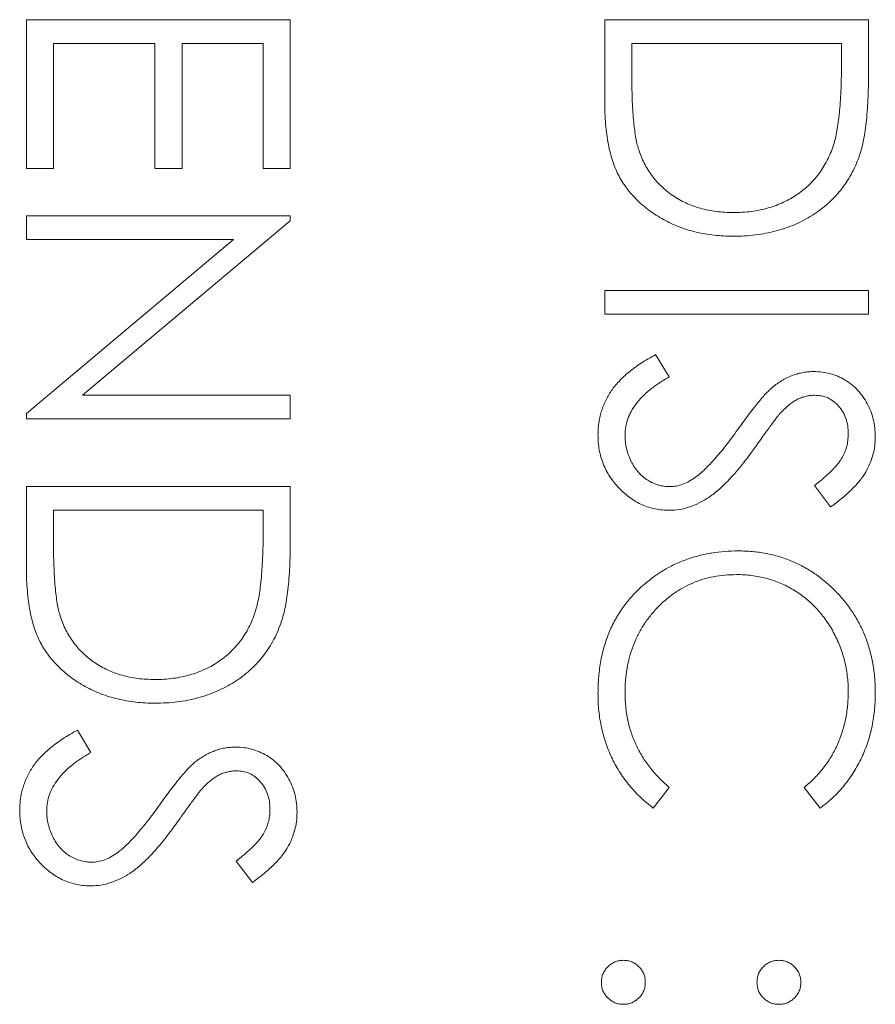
# Model space of a CAD drawing. Header units: millimetres. Extents: x 31 to 386, y -172 to 342.
# Tile 15 of 30: x 81.25 to 85.54, y 164.24 to 169.17. Entities that reach past the tile are written whole.
import ezdxf

# ---------------------------------------------------------------- set-up
doc = ezdxf.new("R2010")
doc.units = ezdxf.units.MM

msp = doc.modelspace()

# ---------------------------------------------------------------- linework, layer by layer
at = {"color": 7, "linetype": 'Continuous', "lineweight": 15}
for p, q in [((81.285, 169.1723), (82.6079, 169.1723)), ((81.285, 168.4261), (81.285, 169.1723)), ((82.6079, 169.1723), (82.6079, 168.4261)), ((84.185, 169.1723), (85.5079, 169.1723)), ((84.185, 168.7624), (84.185, 169.1723)), ((85.5079, 169.1723), (85.5079, 168.9052)), ((81.4207, 169.0536), (81.4207, 168.4261)), ((81.9295, 169.0536), (81.4207, 169.0536)), ((81.9295, 168.4261), (81.9295, 169.0536)), ((82.0652, 169.0536), (82.0652, 168.4261)), ((82.4722, 169.0536), (82.0652, 169.0536)), ((82.4722, 168.4261), (82.4722, 169.0536)), ((84.3207, 169.0536), (84.3207, 168.9018)), ((85.3722, 169.0536), (84.3207, 169.0536)), ((85.3722, 168.9606), (85.3722, 169.0536)), ((81.4207, 168.4261), (81.285, 168.4261)), ((82.0652, 168.4261), (81.9295, 168.4261)), ((82.6079, 168.4261), (82.4722, 168.4261)), ((81.285, 168.1886), (82.6079, 168.1886)), ((81.285, 168.0699), (81.285, 168.1886)), ((82.6079, 168.1637), (81.5667, 167.2897)), ((82.6079, 168.1886), (82.6079, 168.1637)), ((81.285, 167.198), (82.3238, 168.0699)), ((82.3238, 168.0699), (81.285, 168.0699)), ((84.185, 167.8155), (85.5079, 167.8155)), ((84.185, 167.6968), (84.185, 167.8155)), ((85.5079, 167.8155), (85.5079, 167.6968)), ((85.5079, 167.6968), (84.185, 167.6968)), ((84.4402, 167.4933), (84.5072, 167.3814)), ((81.5667, 167.2897), (82.6079, 167.2897)), ((82.6079, 167.2897), (82.6079, 167.171)), ((81.285, 167.171), (81.285, 167.198)), ((82.6079, 167.171), (81.285, 167.171)), ((81.285, 166.8318), (82.6079, 166.8318)), ((81.285, 166.4218), (81.285, 166.8318)), ((82.6079, 166.8318), (82.6079, 166.5647)), ((85.3179, 166.73), (85.2365, 166.8374)), ((81.4207, 166.7131), (81.4207, 166.5612)), ((82.4722, 166.7131), (81.4207, 166.7131)), ((82.4722, 166.6201), (82.4722, 166.7131)), ((81.5402, 165.6106), (81.6072, 165.4988)), ((84.5072, 165.3244), (84.4285, 165.2206)), ((85.2651, 165.2206), (85.1856, 165.3244)), ((82.4179, 164.8474), (82.3365, 164.9547))]:
    msp.add_line(p, q, dxfattribs=at)
for points, knots in [([(85.3351, 168.5541), (85.3382, 168.5652), (85.3447, 168.5888), (85.3518, 168.6273), (85.3581, 168.6706), (85.3634, 168.7189), (85.3672, 168.7722), (85.3701, 168.8305), (85.372, 168.8939), (85.3721, 168.9378), (85.3722, 168.9606)], [0, 0, 0, 0, 0.084319, 0.179285, 0.286583, 0.405111, 0.535593, 0.67819, 0.832976, 1, 1, 1, 1]), ([(84.3207, 168.9018), (84.3208, 168.88), (84.3209, 168.838), (84.3225, 168.7776), (84.3251, 168.7225), (84.3287, 168.6726), (84.3335, 168.6278), (84.3388, 168.5883), (84.3455, 168.554), (84.3515, 168.5332), (84.3543, 168.5236)], [0, 0, 0, 0, 0.171901, 0.330628, 0.475549, 0.606746, 0.725024, 0.829742, 0.921323, 1, 1, 1, 1]), ([(85.5079, 168.9052), (85.5077, 168.882), (85.5074, 168.8371), (85.5054, 168.7722), (85.5017, 168.7122), (85.4964, 168.6572), (85.49, 168.6072), (85.4818, 168.5621), (85.4722, 168.5219), (85.4641, 168.4971), (85.4602, 168.4854)], [0, 0, 0, 0, 0.164289, 0.317406, 0.458844, 0.589367, 0.707831, 0.81577, 0.91288, 1, 1, 1, 1]), ([(84.8297, 168.0869), (84.8134, 168.0871), (84.7812, 168.0876), (84.7337, 168.0918), (84.6876, 168.0979), (84.6431, 168.1074), (84.5999, 168.1189), (84.5584, 168.1336), (84.5182, 168.1505), (84.4799, 168.1701), (84.4436, 168.1917), (84.4093, 168.2149), (84.3777, 168.2396), (84.3485, 168.2662), (84.3218, 168.2941), (84.2974, 168.3237), (84.2758, 168.3551), (84.2561, 168.3879), (84.239, 168.4233), (84.2245, 168.4619), (84.2124, 168.5039), (84.2024, 168.5491), (84.1944, 168.5977), (84.1891, 168.6497), (84.1855, 168.7049), (84.1851, 168.7429), (84.185, 168.7624)], [0, 0, 0, 0, 0.046081, 0.090807, 0.134295, 0.177024, 0.218823, 0.260244, 0.30108, 0.341614, 0.381583, 0.42012, 0.458075, 0.494738, 0.531195, 0.566934, 0.602713, 0.638327, 0.674853, 0.713467, 0.754442, 0.797815, 0.843989, 0.893072, 0.944963, 1, 1, 1, 1]), ([(84.83, 168.2056), (84.8455, 168.2058), (84.8759, 168.2062), (84.9205, 168.211), (84.9634, 168.218), (85.0046, 168.2281), (85.0441, 168.241), (85.0819, 168.2571), (85.1181, 168.2755), (85.1521, 168.2974), (85.1843, 168.3213), (85.2138, 168.3479), (85.2406, 168.3768), (85.2652, 168.4075), (85.2866, 168.4409), (85.3058, 168.4764), (85.3221, 168.5143), (85.3307, 168.5407), (85.3351, 168.5541)], [0, 0, 0, 0, 0.0701512, 0.1378126, 0.2032262, 0.2671741, 0.330024, 0.3917943, 0.4530844, 0.5143339, 0.575, 0.6348655, 0.6941163, 0.7534416, 0.8131258, 0.8740797, 0.936007, 1, 1, 1, 1]), ([(84.3543, 168.5236), (84.3586, 168.5115), (84.367, 168.4877), (84.3823, 168.4533), (84.4005, 168.4213), (84.4206, 168.391), (84.4436, 168.3629), (84.4687, 168.3367), (84.4963, 168.3123), (84.5261, 168.2902), (84.5581, 168.2703), (84.592, 168.2531), (84.6273, 168.2381), (84.6646, 168.2262), (84.7036, 168.217), (84.7442, 168.2104), (84.7865, 168.2063), (84.8153, 168.2058), (84.83, 168.2056)], [0, 0, 0, 0, 0.062415, 0.123338, 0.183125, 0.241783, 0.300579, 0.35968, 0.418882, 0.479531, 0.540851, 0.602303, 0.664463, 0.727806, 0.792895, 0.859672, 0.928464, 1, 1, 1, 1]), ([(85.4602, 168.4854), (85.4544, 168.4701), (85.4428, 168.4399), (85.4211, 168.3968), (85.3964, 168.3562), (85.3688, 168.318), (85.3376, 168.2829), (85.3039, 168.2496), (85.2666, 168.2195), (85.2265, 168.192), (85.1841, 168.1671), (85.1394, 168.1455), (85.0926, 168.1276), (85.0439, 168.1127), (84.9932, 168.101), (84.9404, 168.093), (84.8857, 168.0877), (84.8486, 168.0871), (84.8297, 168.0869)], [0, 0, 0, 0, 0.061545, 0.121694, 0.181155, 0.239875, 0.298702, 0.357647, 0.417605, 0.478494, 0.540407, 0.602345, 0.665004, 0.728559, 0.793651, 0.860534, 0.929236, 1, 1, 1, 1]), ([(84.1511, 167.091), (84.1512, 167.101), (84.1516, 167.1208), (84.155, 167.1502), (84.1598, 167.179), (84.1675, 167.2068), (84.1767, 167.234), (84.1881, 167.2605), (84.2018, 167.2864), (84.2174, 167.3116), (84.2355, 167.3362), (84.2567, 167.36), (84.2802, 167.3837), (84.3069, 167.4067), (84.3361, 167.4293), (84.3682, 167.4512), (84.4031, 167.4728), (84.4276, 167.4863), (84.4402, 167.4933)], [0, 0, 0, 0, 0.057208, 0.113696, 0.169178, 0.224159, 0.27872, 0.333794, 0.389241, 0.445822, 0.503704, 0.564294, 0.627975, 0.695038, 0.765373, 0.839611, 0.917538, 1, 1, 1, 1]), ([(84.5072, 167.3814), (84.4898, 167.371), (84.4565, 167.3511), (84.4114, 167.3179), (84.3731, 167.2834), (84.3417, 167.2475), (84.3171, 167.2104), (84.2996, 167.1717), (84.2887, 167.1318), (84.2874, 167.1046), (84.2867, 167.091)], [0, 0, 0, 0, 0.159004, 0.304646, 0.438547, 0.562322, 0.677433, 0.786897, 0.893611, 1, 1, 1, 1]), ([(85.0317, 167.3345), (85.0395, 167.3404), (85.0548, 167.3519), (85.0787, 167.3671), (85.1032, 167.38), (85.1283, 167.3901), (85.1538, 167.3986), (85.1798, 167.4043), (85.2063, 167.4079), (85.2241, 167.4083), (85.2331, 167.4085)], [0, 0, 0, 0, 0.133507, 0.262559, 0.388264, 0.512667, 0.633722, 0.755394, 0.877553, 1, 1, 1, 1]), ([(85.2331, 167.4085), (85.2471, 167.408), (85.2748, 167.407), (85.3152, 167.3987), (85.3538, 167.3857), (85.3903, 167.3674), (85.4235, 167.3439), (85.454, 167.3167), (85.4796, 167.2842), (85.502, 167.2487), (85.5195, 167.2097), (85.5327, 167.1689), (85.5402, 167.1261), (85.5413, 167.0972), (85.5418, 167.0825)], [0, 0, 0, 0, 0.083785, 0.16578, 0.24628, 0.327461, 0.408797, 0.489715, 0.571376, 0.655523, 0.741019, 0.826547, 0.911989, 1, 1, 1, 1]), ([(84.8517, 167.1177), (84.8616, 167.1317), (84.8806, 167.1583), (84.9087, 167.1955), (84.9345, 167.2288), (84.958, 167.258), (84.9794, 167.2831), (84.9984, 167.3043), (85.0156, 167.321), (85.0267, 167.3303), (85.0317, 167.3345)], [0, 0, 0, 0, 0.181535, 0.347082, 0.495568, 0.628357, 0.74552, 0.845831, 0.930782, 1, 1, 1, 1]), ([(85.2386, 167.2897), (85.2316, 167.2896), (85.2174, 167.2893), (85.1964, 167.2851), (85.1755, 167.2798), (85.1547, 167.2714), (85.1338, 167.2597), (85.1122, 167.2444), (85.0899, 167.2251), (85.0754, 167.2103), (85.0677, 167.2025)], [0, 0, 0, 0, 0.107285, 0.214746, 0.322939, 0.434116, 0.553412, 0.686073, 0.834256, 1, 1, 1, 1]), ([(85.4061, 167.0957), (85.4057, 167.1094), (85.4048, 167.1358), (85.3951, 167.1732), (85.38, 167.2069), (85.3587, 167.2358), (85.3335, 167.2599), (85.3044, 167.2773), (85.2724, 167.2878), (85.25, 167.2891), (85.2386, 167.2897)], [0, 0, 0, 0, 0.143073, 0.275903, 0.402371, 0.528414, 0.650356, 0.765895, 0.880774, 1, 1, 1, 1]), ([(85.0677, 167.2025), (85.0651, 167.1996), (85.059, 167.1928), (85.0489, 167.1802), (85.0365, 167.1636), (85.0212, 167.1434), (85.0034, 167.1192), (84.9834, 167.091), (84.9605, 167.0592), (84.9445, 167.0367), (84.936, 167.0247)], [0, 0, 0, 0, 0.0525943, 0.124952, 0.2180939, 0.3335024, 0.4687892, 0.6249376, 0.801683, 1, 1, 1, 1]), ([(84.6408, 166.8792), (84.6484, 166.8852), (84.6643, 166.8976), (84.688, 166.919), (84.7124, 166.9441), (84.7385, 166.972), (84.765, 167.0038), (84.7933, 167.0385), (84.8223, 167.0769), (84.8417, 167.1038), (84.8517, 167.1177)], [0, 0, 0, 0, 0.0902792, 0.1895299, 0.2991979, 0.4189259, 0.5483763, 0.6881364, 0.8390835, 1, 1, 1, 1]), ([(84.5091, 166.7131), (84.4972, 166.7133), (84.4737, 166.7138), (84.4392, 166.7195), (84.4057, 166.7278), (84.3736, 166.7402), (84.3424, 166.7555), (84.3127, 166.7748), (84.2841, 166.7972), (84.2572, 166.823), (84.2325, 166.8511), (84.2105, 166.8808), (84.1922, 166.9122), (84.1772, 166.9451), (84.1655, 166.9795), (84.1571, 167.0153), (84.1519, 167.0527), (84.1513, 167.0781), (84.1511, 167.091)], [0, 0, 0, 0, 0.061484, 0.121775, 0.18092, 0.240256, 0.300114, 0.361146, 0.423501, 0.488669, 0.553954, 0.617581, 0.680238, 0.742187, 0.804663, 0.868259, 0.93302, 1, 1, 1, 1]), ([(84.2867, 167.091), (84.2871, 167.0794), (84.2877, 167.0564), (84.2939, 167.0225), (84.3033, 166.9897), (84.3168, 166.9584), (84.3332, 166.9293), (84.353, 166.9037), (84.3752, 166.8816), (84.3999, 166.8636), (84.4265, 166.8497), (84.4537, 166.8391), (84.4822, 166.8331), (84.5013, 166.8322), (84.5109, 166.8318)], [0, 0, 0, 0, 0.091264, 0.18093, 0.270088, 0.360156, 0.448343, 0.532666, 0.613834, 0.693982, 0.772716, 0.849335, 0.923967, 1, 1, 1, 1]), ([(85.2365, 166.8374), (85.2449, 166.8438), (85.261, 166.8563), (85.2835, 166.8753), (85.304, 166.8931), (85.3219, 166.9107), (85.338, 166.9271), (85.3519, 166.943), (85.3635, 166.9583), (85.3759, 166.9774), (85.3882, 167.0015), (85.3986, 167.0317), (85.4049, 167.0633), (85.4057, 167.0849), (85.4061, 167.0957)], [0, 0, 0, 0, 0.098469, 0.189629, 0.274184, 0.352183, 0.423199, 0.488551, 0.548473, 0.60144, 0.701198, 0.799592, 0.898545, 1, 1, 1, 1]), ([(85.5418, 167.0825), (85.5413, 167.0669), (85.5402, 167.0359), (85.5309, 166.9903), (85.5155, 166.9464), (85.4981, 166.9111), (85.4806, 166.8834), (85.4647, 166.8624), (85.4465, 166.841), (85.4257, 166.8192), (85.4024, 166.7973), (85.3765, 166.775), (85.3483, 166.7522), (85.3282, 166.7375), (85.3179, 166.73)], [0, 0, 0, 0, 0.1072328, 0.2132518, 0.3188304, 0.4267935, 0.483646, 0.5436038, 0.6083076, 0.6771268, 0.7506856, 0.8287134, 0.9121903, 1, 1, 1, 1]), ([(84.936, 167.0247), (84.9256, 167.0104), (84.9053, 166.9826), (84.8749, 166.943), (84.8452, 166.9071), (84.8163, 166.8748), (84.7885, 166.8458), (84.7615, 166.8203), (84.7354, 166.7981), (84.7019, 166.7742), (84.6608, 166.7498), (84.6104, 166.7289), (84.5598, 166.7157), (84.5259, 166.7139), (84.5091, 166.7131)], [0, 0, 0, 0, 0.096972, 0.187773, 0.272396, 0.351321, 0.424335, 0.491909, 0.554233, 0.611268, 0.716348, 0.81454, 0.908495, 1, 1, 1, 1]), ([(84.5109, 166.8318), (84.5219, 166.8324), (84.5443, 166.8335), (84.5774, 166.8431), (84.6101, 166.8581), (84.6303, 166.872), (84.6408, 166.8792)], [0, 0, 0, 0, 0.234723, 0.477158, 0.728556, 1, 1, 1, 1]), ([(82.4351, 166.2135), (82.4382, 166.2246), (82.4447, 166.2482), (82.4518, 166.2867), (82.4581, 166.33), (82.4634, 166.3784), (82.4672, 166.4317), (82.4701, 166.49), (82.472, 166.5534), (82.4721, 166.5973), (82.4722, 166.6201)], [0, 0, 0, 0, 0.0843186, 0.1792845, 0.2865825, 0.4051115, 0.5355929, 0.6781902, 0.8329758, 1, 1, 1, 1]), ([(81.4207, 166.5612), (81.4208, 166.5394), (81.4209, 166.4974), (81.4225, 166.4371), (81.4251, 166.382), (81.4287, 166.332), (81.4335, 166.2873), (81.4388, 166.2477), (81.4455, 166.2134), (81.4515, 166.1927), (81.4543, 166.1831)], [0, 0, 0, 0, 0.171901, 0.330628, 0.475549, 0.606746, 0.725024, 0.829742, 0.921323, 1, 1, 1, 1]), ([(82.6079, 166.5647), (82.6077, 166.5414), (82.6074, 166.4966), (82.6054, 166.4317), (82.6017, 166.3717), (82.5964, 166.3167), (82.59, 166.2666), (82.5818, 166.2216), (82.5722, 166.1813), (82.5641, 166.1566), (82.5602, 166.1449)], [0, 0, 0, 0, 0.1642892, 0.3174059, 0.4588436, 0.5893665, 0.7078313, 0.81577, 0.9128799, 1, 1, 1, 1]), ([(84.3824, 166.3418), (84.3989, 166.3552), (84.4316, 166.3818), (84.4846, 166.4159), (84.54, 166.445), (84.598, 166.4686), (84.6584, 166.4871), (84.7215, 166.4998), (84.7869, 166.5081), (84.8315, 166.5091), (84.8541, 166.5096)], [0, 0, 0, 0, 0.124329, 0.247156, 0.36878, 0.490734, 0.613614, 0.738958, 0.867311, 1, 1, 1, 1]), ([(84.8541, 166.5096), (84.8779, 166.509), (84.9247, 166.5078), (84.9934, 166.498), (85.0593, 166.4822), (85.1221, 166.4597), (85.1822, 166.4313), (85.2392, 166.3961), (85.2935, 166.3546), (85.3441, 166.3072), (85.3905, 166.2552), (85.4312, 166.1996), (85.4651, 166.1403), (85.4935, 166.0781), (85.5153, 166.0125), (85.5305, 165.9437), (85.54, 165.8718), (85.5412, 165.8227), (85.5418, 165.7977)], [0, 0, 0, 0, 0.064558, 0.127014, 0.187955, 0.248014, 0.307748, 0.368235, 0.42947, 0.492743, 0.556258, 0.618217, 0.679655, 0.741246, 0.803415, 0.866815, 0.932328, 1, 1, 1, 1]), ([(81.9297, 165.7463), (81.9134, 165.7466), (81.8812, 165.747), (81.8337, 165.7512), (81.7876, 165.7574), (81.7431, 165.7668), (81.6999, 165.7783), (81.6584, 165.793), (81.6182, 165.8099), (81.5799, 165.8296), (81.5436, 165.8512), (81.5093, 165.8744), (81.4777, 165.8991), (81.4485, 165.9256), (81.4218, 165.9536), (81.3974, 165.9832), (81.3758, 166.0145), (81.3561, 166.0474), (81.339, 166.0828), (81.3245, 166.1214), (81.3124, 166.1634), (81.3024, 166.2086), (81.2944, 166.2572), (81.2891, 166.3091), (81.2855, 166.3644), (81.2851, 166.4023), (81.285, 166.4218)], [0, 0, 0, 0, 0.046081, 0.090807, 0.134295, 0.177024, 0.218823, 0.260244, 0.30108, 0.341614, 0.381583, 0.42012, 0.458075, 0.494738, 0.531195, 0.566934, 0.602713, 0.638327, 0.674853, 0.713467, 0.754442, 0.797815, 0.843989, 0.893072, 0.944963, 1, 1, 1, 1]), ([(84.8451, 166.3908), (84.8256, 166.3904), (84.7872, 166.3894), (84.7309, 166.3811), (84.6771, 166.3684), (84.6259, 166.3494), (84.5768, 166.326), (84.5306, 166.2965), (84.4866, 166.2622), (84.4458, 166.2228), (84.4086, 166.1796), (84.3758, 166.1332), (84.3485, 166.0837), (84.3257, 166.0318), (84.3082, 165.977), (84.2959, 165.9194), (84.2879, 165.8591), (84.2871, 165.8179), (84.2867, 165.7969)], [0, 0, 0, 0, 0.064323, 0.12629, 0.186726, 0.246146, 0.305576, 0.365429, 0.426326, 0.48884, 0.551725, 0.613919, 0.675484, 0.737334, 0.800229, 0.864502, 0.931041, 1, 1, 1, 1]), ([(85.4061, 165.8052), (85.406, 165.8184), (85.4057, 165.8448), (85.4017, 165.884), (85.396, 165.9224), (85.3877, 165.9601), (85.3771, 165.997), (85.3645, 166.0333), (85.3488, 166.0686), (85.3315, 166.1032), (85.312, 166.1364), (85.2908, 166.1678), (85.2679, 166.1973), (85.2435, 166.2249), (85.2176, 166.2506), (85.1898, 166.2744), (85.1604, 166.296), (85.1297, 166.3159), (85.0977, 166.3338), (85.0644, 166.3487), (85.0304, 166.3619), (84.9952, 166.3724), (84.959, 166.3807), (84.9219, 166.3864), (84.8839, 166.3904), (84.8581, 166.3907), (84.8451, 166.3908)], [0, 0, 0, 0, 0.043955, 0.087502, 0.130463, 0.172752, 0.215403, 0.25765, 0.300153, 0.343121, 0.385925, 0.427686, 0.468818, 0.509492, 0.549883, 0.58998, 0.630405, 0.670869, 0.711384, 0.751627, 0.791776, 0.832459, 0.873319, 0.914543, 0.956924, 1, 1, 1, 1]), ([(84.1511, 165.7962), (84.1512, 165.8104), (84.1514, 165.8385), (84.1545, 165.8801), (84.1588, 165.9205), (84.1654, 165.9597), (84.1731, 165.9979), (84.1834, 166.0348), (84.1949, 166.0707), (84.2085, 166.1055), (84.2238, 166.1391), (84.2411, 166.1716), (84.2603, 166.2028), (84.2808, 166.2331), (84.3035, 166.2621), (84.328, 166.2899), (84.3541, 166.3168), (84.3729, 166.3334), (84.3824, 166.3418)], [0, 0, 0, 0, 0.069663, 0.13775, 0.203917, 0.26878, 0.332414, 0.394754, 0.45618, 0.516996, 0.577396, 0.637198, 0.696999, 0.756756, 0.816554, 0.876948, 0.938132, 1, 1, 1, 1]), ([(81.4543, 166.1831), (81.4586, 166.171), (81.467, 166.1471), (81.4823, 166.1128), (81.5005, 166.0807), (81.5206, 166.0505), (81.5436, 166.0224), (81.5687, 165.9961), (81.5963, 165.9718), (81.6261, 165.9496), (81.6581, 165.9298), (81.692, 165.9126), (81.7273, 165.8975), (81.7646, 165.8857), (81.8036, 165.8764), (81.8442, 165.8699), (81.8865, 165.8658), (81.9153, 165.8653), (81.93, 165.8651)], [0, 0, 0, 0, 0.062415, 0.123338, 0.183125, 0.241783, 0.300579, 0.35968, 0.418882, 0.479531, 0.540851, 0.602303, 0.664463, 0.727806, 0.792895, 0.859672, 0.928464, 1, 1, 1, 1]), ([(81.93, 165.8651), (81.9455, 165.8652), (81.9759, 165.8656), (82.0205, 165.8704), (82.0634, 165.8774), (82.1046, 165.8875), (82.1441, 165.9004), (82.1819, 165.9165), (82.2181, 165.9349), (82.2521, 165.9568), (82.2843, 165.9808), (82.3138, 166.0074), (82.3406, 166.0362), (82.3652, 166.0669), (82.3866, 166.1004), (82.4058, 166.1358), (82.4221, 166.1737), (82.4307, 166.2001), (82.4351, 166.2135)], [0, 0, 0, 0, 0.070151, 0.137813, 0.203226, 0.267174, 0.330024, 0.391794, 0.453084, 0.514334, 0.575, 0.634865, 0.694116, 0.753442, 0.813126, 0.87408, 0.936007, 1, 1, 1, 1]), ([(82.5602, 166.1449), (82.5544, 166.1296), (82.5428, 166.0993), (82.5211, 166.0562), (82.4964, 166.0157), (82.4688, 165.9774), (82.4376, 165.9423), (82.4039, 165.9091), (82.3666, 165.879), (82.3265, 165.8514), (82.2841, 165.8266), (82.2394, 165.805), (82.1926, 165.787), (82.1439, 165.7722), (82.0932, 165.7604), (82.0404, 165.7524), (81.9857, 165.7471), (81.9486, 165.7466), (81.9297, 165.7463)], [0, 0, 0, 0, 0.061545, 0.121694, 0.181155, 0.239875, 0.298702, 0.357647, 0.417605, 0.478494, 0.540407, 0.602345, 0.665004, 0.728559, 0.793651, 0.860534, 0.929236, 1, 1, 1, 1]), ([(84.4285, 165.2206), (84.4177, 165.2289), (84.3962, 165.2456), (84.3659, 165.2726), (84.3373, 165.3011), (84.3108, 165.3312), (84.2858, 165.3626), (84.263, 165.3959), (84.2421, 165.4306), (84.223, 165.4666), (84.206, 165.504), (84.1915, 165.5425), (84.179, 165.5821), (84.1687, 165.6228), (84.1606, 165.6647), (84.1552, 165.7075), (84.1516, 165.7515), (84.1512, 165.7811), (84.1511, 165.7962)], [0, 0, 0, 0, 0.061674, 0.123053, 0.183475, 0.243727, 0.304279, 0.364863, 0.425946, 0.487391, 0.54922, 0.611144, 0.673529, 0.736961, 0.800785, 0.866013, 0.932101, 1, 1, 1, 1]), ([(84.2867, 165.7969), (84.2874, 165.7739), (84.2886, 165.7284), (84.2993, 165.6617), (84.3165, 165.5979), (84.3407, 165.5369), (84.3721, 165.479), (84.4101, 165.424), (84.4552, 165.3718), (84.4897, 165.3404), (84.5072, 165.3244)], [0, 0, 0, 0, 0.128515, 0.252949, 0.374755, 0.49594, 0.617181, 0.740909, 0.867811, 1, 1, 1, 1]), ([(85.1856, 165.3244), (85.1945, 165.3318), (85.212, 165.3466), (85.2367, 165.3703), (85.2597, 165.3949), (85.2814, 165.4206), (85.3008, 165.4477), (85.3191, 165.4756), (85.3354, 165.5048), (85.3552, 165.5452), (85.3759, 165.598), (85.3933, 165.6644), (85.4043, 165.7338), (85.4055, 165.7811), (85.4061, 165.8052)], [0, 0, 0, 0, 0.063163, 0.125475, 0.187121, 0.248294, 0.309295, 0.36985, 0.430973, 0.492456, 0.616148, 0.740844, 0.868183, 1, 1, 1, 1]), ([(85.5418, 165.7977), (85.5416, 165.7825), (85.5413, 165.7525), (85.5378, 165.7079), (85.5319, 165.6646), (85.5239, 165.6224), (85.514, 165.5812), (85.5011, 165.5412), (85.4863, 165.5022), (85.4694, 165.4645), (85.4503, 165.4283), (85.4293, 165.3935), (85.4065, 165.3604), (85.3821, 165.3289), (85.3555, 165.2993), (85.3274, 165.271), (85.2972, 165.2448), (85.2758, 165.2287), (85.2651, 165.2206)], [0, 0, 0, 0, 0.0685475, 0.1356829, 0.201215, 0.2656822, 0.3292668, 0.3923954, 0.4550698, 0.5171269, 0.57879, 0.6397399, 0.7001915, 0.7598062, 0.8196283, 0.8793548, 0.9395116, 1, 1, 1, 1]), ([(81.2511, 165.2084), (81.2512, 165.2184), (81.2516, 165.2382), (81.255, 165.2676), (81.2598, 165.2964), (81.2675, 165.3242), (81.2767, 165.3514), (81.2881, 165.3779), (81.3018, 165.4037), (81.3174, 165.429), (81.3355, 165.4536), (81.3567, 165.4774), (81.3802, 165.5011), (81.4069, 165.5241), (81.4361, 165.5467), (81.4682, 165.5686), (81.5031, 165.5901), (81.5276, 165.6037), (81.5402, 165.6106)], [0, 0, 0, 0, 0.057208, 0.113696, 0.169178, 0.224159, 0.27872, 0.333794, 0.389241, 0.445822, 0.503704, 0.564294, 0.627975, 0.695038, 0.765373, 0.839611, 0.917538, 1, 1, 1, 1]), ([(81.6072, 165.4988), (81.5898, 165.4884), (81.5565, 165.4685), (81.5114, 165.4352), (81.4731, 165.4008), (81.4417, 165.3649), (81.4171, 165.3277), (81.3996, 165.2891), (81.3887, 165.2492), (81.3874, 165.2219), (81.3867, 165.2084)], [0, 0, 0, 0, 0.159004, 0.304646, 0.438547, 0.562322, 0.677433, 0.786897, 0.893611, 1, 1, 1, 1]), ([(82.1317, 165.4519), (82.1395, 165.4578), (82.1548, 165.4693), (82.1787, 165.4844), (82.2032, 165.4973), (82.2283, 165.5075), (82.2538, 165.516), (82.2798, 165.5217), (82.3063, 165.5253), (82.3241, 165.5257), (82.3331, 165.5258)], [0, 0, 0, 0, 0.133507, 0.262559, 0.388264, 0.512667, 0.633722, 0.755394, 0.877553, 1, 1, 1, 1]), ([(82.3331, 165.5258), (82.3471, 165.5254), (82.3748, 165.5244), (82.4152, 165.5161), (82.4538, 165.5031), (82.4903, 165.4848), (82.5235, 165.4613), (82.554, 165.4341), (82.5796, 165.4016), (82.602, 165.366), (82.6195, 165.3271), (82.6327, 165.2863), (82.6402, 165.2435), (82.6413, 165.2146), (82.6418, 165.1999)], [0, 0, 0, 0, 0.083785, 0.16578, 0.24628, 0.327461, 0.408797, 0.489715, 0.571376, 0.655523, 0.741019, 0.826547, 0.911989, 1, 1, 1, 1]), ([(81.9517, 165.2351), (81.9616, 165.249), (81.9806, 165.2757), (82.0087, 165.3129), (82.0345, 165.3462), (82.058, 165.3753), (82.0794, 165.4004), (82.0984, 165.4216), (82.1156, 165.4384), (82.1267, 165.4477), (82.1317, 165.4519)], [0, 0, 0, 0, 0.181535, 0.347082, 0.495568, 0.628357, 0.74552, 0.845831, 0.930782, 1, 1, 1, 1]), ([(82.3386, 165.4071), (82.3316, 165.407), (82.3174, 165.4067), (82.2964, 165.4025), (82.2755, 165.3972), (82.2547, 165.3888), (82.2338, 165.3771), (82.2122, 165.3618), (82.1899, 165.3425), (82.1754, 165.3277), (82.1677, 165.3199)], [0, 0, 0, 0, 0.107285, 0.214746, 0.322939, 0.434116, 0.553412, 0.686073, 0.834256, 1, 1, 1, 1]), ([(82.5061, 165.2131), (82.5057, 165.2268), (82.5048, 165.2532), (82.4951, 165.2906), (82.48, 165.3242), (82.4587, 165.3532), (82.4335, 165.3773), (82.4044, 165.3947), (82.3724, 165.4052), (82.35, 165.4065), (82.3386, 165.4071)], [0, 0, 0, 0, 0.143073, 0.275903, 0.402371, 0.528414, 0.650356, 0.765895, 0.880774, 1, 1, 1, 1]), ([(82.1677, 165.3199), (82.1651, 165.317), (82.159, 165.3102), (82.1489, 165.2976), (82.1365, 165.281), (82.1212, 165.2608), (82.1034, 165.2366), (82.0834, 165.2084), (82.0605, 165.1766), (82.0445, 165.154), (82.036, 165.1421)], [0, 0, 0, 0, 0.052594, 0.124952, 0.218094, 0.333502, 0.468789, 0.624938, 0.801683, 1, 1, 1, 1]), ([(81.6091, 164.8305), (81.5972, 164.8307), (81.5737, 164.8312), (81.5392, 164.8369), (81.5057, 164.8451), (81.4736, 164.8576), (81.4424, 164.8729), (81.4127, 164.8922), (81.3841, 164.9146), (81.3572, 164.9403), (81.3325, 164.9685), (81.3105, 164.9982), (81.2922, 165.0296), (81.2772, 165.0625), (81.2655, 165.0968), (81.2571, 165.1327), (81.2519, 165.1701), (81.2513, 165.1955), (81.2511, 165.2084)], [0, 0, 0, 0, 0.061484, 0.121775, 0.18092, 0.240256, 0.300114, 0.361146, 0.423501, 0.488669, 0.553954, 0.617581, 0.680238, 0.742187, 0.804663, 0.868259, 0.93302, 1, 1, 1, 1]), ([(81.3867, 165.2084), (81.3871, 165.1968), (81.3877, 165.1738), (81.3939, 165.1399), (81.4033, 165.107), (81.4168, 165.0758), (81.4332, 165.0467), (81.453, 165.0211), (81.4752, 164.999), (81.4999, 164.981), (81.5265, 164.9671), (81.5537, 164.9564), (81.5822, 164.9505), (81.6013, 164.9496), (81.6109, 164.9492)], [0, 0, 0, 0, 0.091264, 0.18093, 0.270088, 0.360156, 0.448343, 0.532666, 0.613834, 0.693982, 0.772716, 0.849335, 0.923967, 1, 1, 1, 1]), ([(81.7408, 164.9966), (81.7484, 165.0025), (81.7643, 165.015), (81.788, 165.0364), (81.8124, 165.0614), (81.8385, 165.0894), (81.865, 165.1212), (81.8933, 165.1558), (81.9223, 165.1943), (81.9417, 165.2212), (81.9517, 165.2351)], [0, 0, 0, 0, 0.090279, 0.18953, 0.299198, 0.418926, 0.548376, 0.688136, 0.839084, 1, 1, 1, 1]), ([(82.3365, 164.9548), (82.3449, 164.9612), (82.361, 164.9737), (82.3835, 164.9927), (82.404, 165.0105), (82.4219, 165.0281), (82.438, 165.0445), (82.4519, 165.0604), (82.4635, 165.0756), (82.4759, 165.0948), (82.4882, 165.1189), (82.4986, 165.1491), (82.5049, 165.1807), (82.5057, 165.2022), (82.5061, 165.2131)], [0, 0, 0, 0, 0.098469, 0.189629, 0.274184, 0.352183, 0.423199, 0.488551, 0.548473, 0.60144, 0.701198, 0.799592, 0.898545, 1, 1, 1, 1]), ([(82.6418, 165.1999), (82.6413, 165.1843), (82.6402, 165.1533), (82.6309, 165.1077), (82.6155, 165.0638), (82.5981, 165.0285), (82.5806, 165.0008), (82.5647, 164.9797), (82.5465, 164.9584), (82.5257, 164.9366), (82.5024, 164.9147), (82.4765, 164.8924), (82.4483, 164.8696), (82.4282, 164.8549), (82.4179, 164.8474)], [0, 0, 0, 0, 0.107233, 0.213252, 0.31883, 0.426794, 0.483646, 0.543604, 0.608308, 0.677127, 0.750686, 0.828713, 0.91219, 1, 1, 1, 1]), ([(82.036, 165.1421), (82.0256, 165.1278), (82.0053, 165.1), (81.9749, 165.0604), (81.9452, 165.0245), (81.9163, 164.9922), (81.8885, 164.9632), (81.8615, 164.9377), (81.8354, 164.9155), (81.8019, 164.8916), (81.7608, 164.8672), (81.7104, 164.8463), (81.6598, 164.833), (81.6259, 164.8313), (81.6091, 164.8305)], [0, 0, 0, 0, 0.096972, 0.187773, 0.272396, 0.351321, 0.424335, 0.491909, 0.554233, 0.611268, 0.716348, 0.81454, 0.908495, 1, 1, 1, 1]), ([(81.6109, 164.9492), (81.6219, 164.9497), (81.6443, 164.9509), (81.6774, 164.9605), (81.7101, 164.9755), (81.7303, 164.9894), (81.7408, 164.9966)], [0, 0, 0, 0, 0.234723, 0.477158, 0.728556, 1, 1, 1, 1]), ([(84.168, 164.3471), (84.1684, 164.3545), (84.1692, 164.3689), (84.1757, 164.3896), (84.1858, 164.4086), (84.1999, 164.4256), (84.2169, 164.4394), (84.2359, 164.4498), (84.2566, 164.4561), (84.271, 164.4569), (84.2783, 164.4573)], [0, 0, 0, 0, 0.1277566, 0.2494144, 0.3727965, 0.5001113, 0.6286099, 0.7506434, 0.8737684, 1, 1, 1, 1]), ([(84.2783, 164.4573), (84.2857, 164.4569), (84.3003, 164.4561), (84.3212, 164.4498), (84.3401, 164.4395), (84.3569, 164.4255), (84.371, 164.4086), (84.3812, 164.3896), (84.3873, 164.3688), (84.3881, 164.3545), (84.3885, 164.3471)], [0, 0, 0, 0, 0.129097, 0.252046, 0.373905, 0.501038, 0.628171, 0.751376, 0.872426, 1, 1, 1, 1]), ([(84.9482, 164.3471), (84.9486, 164.3545), (84.9494, 164.3688), (84.9555, 164.3896), (84.9657, 164.4086), (84.9798, 164.4255), (84.9966, 164.4395), (85.0155, 164.4498), (85.0364, 164.4561), (85.051, 164.4569), (85.0584, 164.4573)], [0, 0, 0, 0, 0.127574, 0.248624, 0.371829, 0.498962, 0.626095, 0.747954, 0.870903, 1, 1, 1, 1]), ([(85.0584, 164.4573), (85.0657, 164.4569), (85.0801, 164.4561), (85.1008, 164.4498), (85.1198, 164.4395), (85.1365, 164.4254), (85.1509, 164.4087), (85.161, 164.3896), (85.1675, 164.3689), (85.1683, 164.3545), (85.1687, 164.3471)], [0, 0, 0, 0, 0.126257, 0.249407, 0.371465, 0.498805, 0.627129, 0.750535, 0.872218, 1, 1, 1, 1]), ([(84.2783, 164.2368), (84.271, 164.2373), (84.2566, 164.2382), (84.2357, 164.244), (84.217, 164.2549), (84.1999, 164.2686), (84.1859, 164.2855), (84.1755, 164.3044), (84.1692, 164.3252), (84.1684, 164.3397), (84.168, 164.3471)], [0, 0, 0, 0, 0.126178, 0.248821, 0.37154, 0.499984, 0.627244, 0.749226, 0.872298, 1, 1, 1, 1]), ([(84.3885, 164.3471), (84.3881, 164.3397), (84.3872, 164.3253), (84.3813, 164.3044), (84.3709, 164.2855), (84.3569, 164.2687), (84.34, 164.2548), (84.3213, 164.244), (84.3002, 164.2381), (84.2857, 164.2373), (84.2783, 164.2368)], [0, 0, 0, 0, 0.127519, 0.249986, 0.371792, 0.49887, 0.625948, 0.748492, 0.870959, 1, 1, 1, 1]), ([(85.0584, 164.2368), (85.051, 164.2373), (85.0365, 164.2381), (85.0154, 164.244), (84.9967, 164.2548), (84.9798, 164.2687), (84.9658, 164.2855), (84.9554, 164.3044), (84.9495, 164.3253), (84.9486, 164.3397), (84.9482, 164.3471)], [0, 0, 0, 0, 0.129041, 0.251508, 0.374052, 0.50113, 0.628208, 0.750014, 0.872481, 1, 1, 1, 1]), ([(85.1687, 164.3471), (85.1682, 164.3397), (85.1674, 164.3253), (85.1615, 164.3044), (85.151, 164.2855), (85.1371, 164.2687), (85.1202, 164.2548), (85.1015, 164.244), (85.0804, 164.2381), (85.0659, 164.2373), (85.0584, 164.2368)], [0, 0, 0, 0, 0.127519, 0.249986, 0.371792, 0.49887, 0.625948, 0.748492, 0.870959, 1, 1, 1, 1])]:
    msp.add_open_spline(points, degree=3, knots=knots, dxfattribs=at)

doc.saveas('drawing.dxf')
